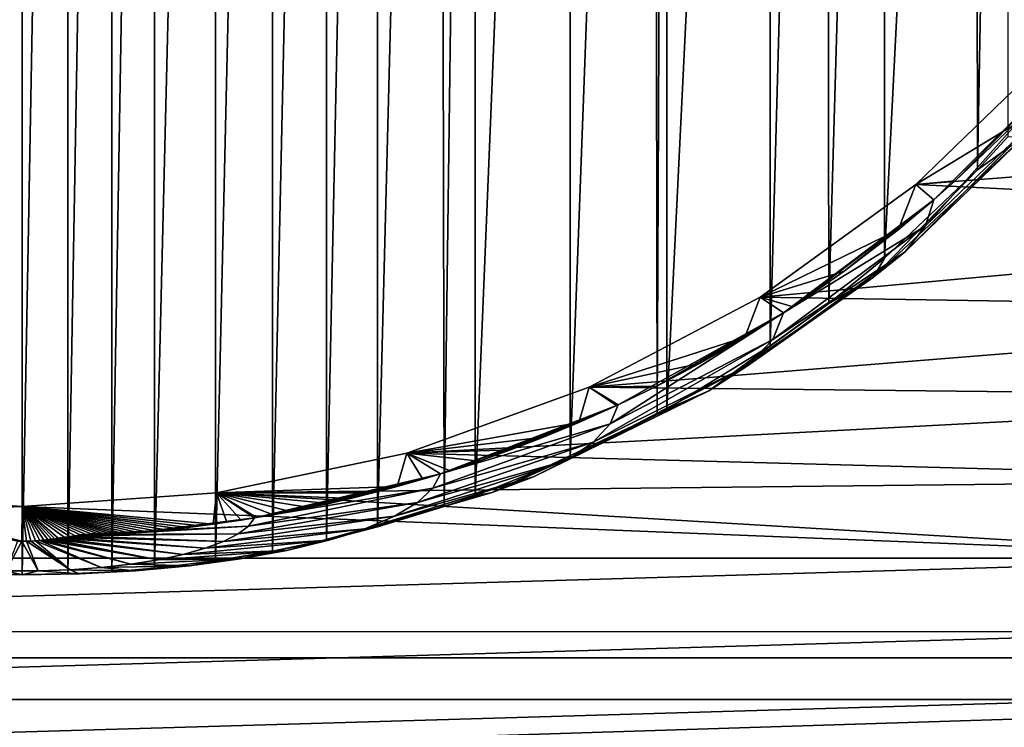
# Model space of a CAD drawing. Header units: metres. Extents: x -23 to 23, y -199 to 23.
# Tile 6 of 112: x -0.02 to 6.78, y -189.48 to -184.59. Entities that reach past the tile are written whole.
import ezdxf

# ---------------------------------------------------------------- set-up
doc = ezdxf.new("R2010")
doc.units = ezdxf.units.M
doc.layers.add('solid_509541_180_SW0001', color=7, linetype='CONTINUOUS')

msp = doc.modelspace()

# ---------------------------------------------------------------- linework, layer by layer
at = {"layer": 'solid_509541_180_SW0001'}
for points in [[(19.316486, -4.761213, 243), (18.993776, -5.918785, 243), (-20.209421, -189, 243)], [(19.316486, -4.761213, 243), (-20.209421, -189, 243), (20.209421, -189, 243)], [(18.993776, -5.918785, 243), (18.601791, -7.054702, 243), (-20.209421, -189, 243)], [(18.601791, -7.054702, 243), (18.141941, -8.164902, 243), (-20.209421, -189, 243)], [(18.141941, -8.164902, 243), (17.615858, -9.2454, 243), (-20.209421, -189, 243)], [(17.615858, -9.2454, 243), (17.025412, -10.292294, 243), (-20.209421, -189, 243)], [(17.025412, -10.292294, 243), (16.372877, -11.301532, 243), (-20.209421, -189, 243)], [(16.372877, -11.301532, 243), (15.660671, -12.269428, 243), (-20.209421, -189, 243)], [(15.660671, -12.269428, 243), (14.891361, -13.19253, 243), (-20.209421, -189, 243)], [(14.891361, -13.19253, 243), (14.067702, -14.067531, 243), (-20.209421, -189, 243)], [(14.067702, -14.067531, 243), (13.192632, -14.891286, 243), (-20.209421, -189, 243)], [(13.192632, -14.891286, 243), (12.269317, -15.660772, 243), (-20.209421, -189, 243)], [(12.269317, -15.660772, 243), (11.301332, -16.373013, 243), (-20.209421, -189, 243)], [(11.301332, -16.373013, 243), (10.292202, -17.025454, 243), (-20.209421, -189, 243)], [(10.292202, -17.025454, 243), (9.245549, -17.61577, 243), (-20.209421, -189, 243)], [(9.245549, -17.61577, 243), (8.165118, -18.141846, 243), (-20.209421, -189, 243)], [(8.165118, -18.141846, 243), (7.054771, -18.601778, 243), (-20.209421, -189, 243)], [(7.054771, -18.601778, 243), (5.918605, -18.993841, 243), (-20.209421, -189, 243)], [(5.918605, -18.993841, 243), (4.76099, -19.316536, 243), (-20.209421, -189, 243)], [(4.76099, -19.316536, 243), (3.586091, -19.568735, 243), (-20.209421, -189, 243)], [(3.586091, -19.568735, 243), (2.39812, -19.749546, 243), (-20.209421, -189, 243)], [(2.39812, -19.749546, 243), (1.201424, -19.858311, 243), (-20.209421, -189, 243)], [(1.201424, -19.858311, 243), (0, -19.894623, 243), (-20.209421, -189, 243)], [(-1.201424, -19.858311, 243), (-20.209421, -189, 243), (0, -19.894623, 243)], [(-0.313974, -188.420212, 227.418289), (-0.313974, -171.110474, 222.780167), (0, -171.104828, 222.778656)], [(-0.313974, -188.420212, 227.418289), (0, -171.104828, 222.778656), (0, -188.425858, 227.419815)], [(0, -188.425858, 227.419815), (0, -171.104828, 222.778656), (0.313974, -171.110474, 222.780167)], [(0, -188.425858, 227.419815), (0.313974, -171.110474, 222.780167), (0.313974, -188.420212, 227.418289)], [(0.313974, -188.420212, 227.418289), (0.313974, -171.110474, 222.780167), (0.617995, -171.125351, 222.784149)], [(0.313974, -188.420212, 227.418289), (0.617995, -171.125351, 222.784149), (0.617995, -188.405319, 227.414307)], [(0.617995, -188.405319, 227.414307), (0.617995, -171.125351, 222.784149), (0.912282, -171.149841, 222.79071)], [(0.617995, -188.405319, 227.414307), (0.912282, -171.149841, 222.79071), (0.912282, -188.380844, 227.407745)], [(0.912282, -188.380844, 227.407745), (0.912282, -171.149841, 222.79071), (1.333201, -171.20108, 222.804443)], [(0.912282, -188.380844, 227.407745), (1.333201, -171.20108, 222.804443), (1.333201, -188.329605, 227.394012)], [(1.333201, -188.329605, 227.394012), (1.333201, -171.20108, 222.804443), (1.728731, -171.267227, 222.822159)], [(1.333201, -188.329605, 227.394012), (1.728731, -171.267227, 222.822159), (1.728731, -188.263458, 227.376297)], [(1.728731, -188.263458, 227.376297), (1.728731, -171.267227, 222.822159), (2.100148, -171.345703, 222.843201)], [(1.728731, -188.263458, 227.376297), (2.100148, -171.345703, 222.843201), (2.100148, -188.184967, 227.35527)], [(2.100148, -188.184967, 227.35527), (2.100148, -171.345703, 222.843201), (2.453262, -171.435333, 222.867218)], [(2.100148, -188.184967, 227.35527), (2.453262, -171.435333, 222.867218), (2.453262, -188.095337, 227.331253)], [(2.453262, -188.095337, 227.331253), (2.453262, -171.435333, 222.867218), (2.879334, -171.563553, 222.901566)], [(2.453262, -188.095337, 227.331253), (2.879334, -171.563553, 222.901566), (2.913568, -187.955841, 227.293869)], [(2.913568, -187.955841, 227.293869), (2.879334, -171.563553, 222.901566), (3.126501, -171.648376, 222.924301)], [(2.913568, -187.955841, 227.293869), (3.126501, -171.648376, 222.924301), (3.126501, -187.882294, 227.274155)], [(3.126501, -187.882294, 227.274155), (3.126501, -171.648376, 222.924301), (3.782553, -171.913269, 222.99527)], [(3.126501, -187.882294, 227.274155), (3.782553, -171.913269, 222.99527), (3.782553, -187.617416, 227.203186)], [(3.782553, -187.617416, 227.203186), (3.782553, -171.913269, 222.99527), (4.355331, -172.195129, 223.070801)], [(3.782553, -187.617416, 227.203186), (4.355331, -172.195129, 223.070801), (4.383064, -187.320618, 227.123657)], [(4.383064, -187.320618, 227.123657), (4.355331, -172.195129, 223.070801), (4.45154, -172.247528, 223.084839)], [(4.383064, -187.320618, 227.123657), (4.45154, -172.247528, 223.084839), (4.45154, -187.283142, 227.113617)], [(4.45154, -187.283142, 227.113617), (4.45154, -172.247528, 223.084839), (5.164433, -172.685623, 223.202225)], [(4.45154, -187.283142, 227.113617), (5.164433, -172.685623, 223.202225), (5.164433, -186.845062, 226.996231)], [(5.164433, -186.845062, 226.996231), (5.164433, -172.685623, 223.202225), (5.546348, -172.960815, 223.27597)], [(5.164433, -186.845062, 226.996231), (5.546348, -172.960815, 223.27597), (5.568569, -186.552963, 226.917969)], [(5.568569, -186.552963, 226.917969), (5.546348, -172.960815, 223.27597), (5.953905, -173.29039, 223.364273)], [(5.568569, -186.552963, 226.917969), (5.953905, -173.29039, 223.364273), (5.953905, -186.240295, 226.834183)], [(5.953905, -186.240295, 226.834183), (5.953905, -173.29039, 223.364273), (6.57629, -173.879196, 223.522049)], [(5.953905, -186.240295, 226.834183), (6.57629, -173.879196, 223.522049), (6.595686, -185.631195, 226.670975)], [(6.595686, -185.631195, 226.670975), (6.57629, -173.879196, 223.522049), (6.805941, -174.127548, 223.588593)], [(6.595686, -185.631195, 226.670975), (6.805941, -174.127548, 223.588593), (6.805941, -185.403137, 226.609879)], [(6.170721, -185.731552, 230.347565), (7.121356, -184.813293, 230.101517), (11.426893, -185.323502, 230.238235)], [(6.843549, -185.321808, 229.38887), (7.121356, -184.813293, 230.101517), (6.170721, -185.731552, 230.347565)], [(6.236128, -186.017639, 228.844513), (7.215035, -184.919479, 229.281052), (6.294045, -185.83873, 229.527359)], [(6.236128, -186.017639, 228.844513), (7.128846, -185.160095, 228.383072), (7.215035, -184.919479, 229.281052)], [(6.294045, -185.83873, 229.527359), (7.215035, -184.919479, 229.281052), (6.441977, -185.707703, 229.492249)], [(6.441977, -185.707703, 229.492249), (7.215035, -184.919479, 229.281052), (6.843549, -185.321808, 229.38887)], [(6.095058, -186.197311, 228.173996), (6.923398, -185.395813, 227.503387), (7.128846, -185.160095, 228.383072)], [(6.236128, -186.017639, 228.844513), (6.095058, -186.197311, 228.173996), (7.128846, -185.160095, 228.383072)], [(6.441977, -185.707703, 229.492249), (6.843549, -185.321808, 229.38887), (6.170721, -185.731552, 230.347565)], [(6.170721, -185.731552, 230.347565), (11.426893, -185.323502, 230.238235), (11.008819, -185.971146, 230.411774)], [(5.876971, -186.37175, 227.52301), (6.595686, -185.631195, 226.670975), (6.923398, -185.395813, 227.503387)], [(6.095058, -186.197311, 228.173996), (5.876971, -186.37175, 227.52301), (6.923398, -185.395813, 227.503387)], [(6.923398, -185.395813, 227.503387), (6.595686, -185.631195, 226.670975), (6.805941, -185.403137, 226.609879)], [(5.876971, -186.37175, 227.52301), (5.953905, -186.240295, 226.834183), (6.595686, -185.631195, 226.670975)], [(5.094312, -186.509872, 230.556122), (6.170721, -185.731552, 230.347565), (11.008819, -185.971146, 230.411774)], [(6.047721, -186.044968, 229.582611), (6.170721, -185.731552, 230.347565), (5.094312, -186.509872, 230.556122)], [(6.047721, -186.044968, 229.582611), (6.294045, -185.83873, 229.527359), (6.170721, -185.731552, 230.347565)], [(6.294045, -185.83873, 229.527359), (6.441977, -185.707703, 229.492249), (6.170721, -185.731552, 230.347565)], [(5.256146, -186.619385, 229.736511), (6.294045, -185.83873, 229.527359), (5.322013, -186.576233, 229.72496)], [(6.236128, -186.017639, 228.844513), (6.294045, -185.83873, 229.527359), (5.256146, -186.619385, 229.736511)], [(5.322013, -186.576233, 229.72496), (6.294045, -185.83873, 229.527359), (5.675205, -186.330978, 229.659241)], [(5.675205, -186.330978, 229.659241), (6.294045, -185.83873, 229.527359), (6.047721, -186.044968, 229.582611)], [(5.094312, -186.509872, 230.556122), (11.008819, -185.971146, 230.411774), (10.548285, -186.596863, 230.579437)], [(5.675205, -186.330978, 229.659241), (6.047721, -186.044968, 229.582611), (5.094312, -186.509872, 230.556122)], [(5.181709, -186.80336, 229.044296), (6.236128, -186.017639, 228.844513), (5.256146, -186.619385, 229.736511)], [(5.181709, -186.80336, 229.044296), (6.095058, -186.197311, 228.173996), (6.236128, -186.017639, 228.844513)], [(5.008071, -186.984268, 228.369171), (5.876971, -186.37175, 227.52301), (6.095058, -186.197311, 228.173996)], [(5.181709, -186.80336, 229.044296), (5.008071, -186.984268, 228.369171), (6.095058, -186.197311, 228.173996)], [(5.876971, -186.37175, 227.52301), (5.568569, -186.552963, 226.917969), (5.953905, -186.240295, 226.834183)], [(5.322013, -186.576233, 229.72496), (5.675205, -186.330978, 229.659241), (5.094312, -186.509872, 230.556122)], [(4.740626, -187.157333, 227.723282), (5.568569, -186.552963, 226.917969), (5.876971, -186.37175, 227.52301)], [(5.008071, -186.984268, 228.369171), (4.740626, -187.157333, 227.723282), (5.876971, -186.37175, 227.52301)], [(3.91442, -187.132187, 230.72287), (5.094312, -186.509872, 230.556122), (10.548285, -186.596863, 230.579437)], [(4.988724, -186.786713, 229.781342), (5.094312, -186.509872, 230.556122), (3.91442, -187.132187, 230.72287)], [(4.740626, -187.157333, 227.723282), (5.164433, -186.845062, 226.996231), (5.568569, -186.552963, 226.917969)], [(4.988724, -186.786713, 229.781342), (5.256146, -186.619385, 229.736511), (5.094312, -186.509872, 230.556122)], [(5.256146, -186.619385, 229.736511), (5.322013, -186.576233, 229.72496), (5.094312, -186.509872, 230.556122)], [(3.91442, -187.132187, 230.72287), (10.548285, -186.596863, 230.579437), (10.046751, -187.197723, 230.740433)], [(4.059079, -187.383713, 229.419556), (5.256146, -186.619385, 229.736511), (4.114374, -187.253448, 229.906509)], [(4.059079, -187.383713, 229.419556), (5.181709, -186.80336, 229.044296), (5.256146, -186.619385, 229.736511)], [(4.114374, -187.253448, 229.906509), (5.256146, -186.619385, 229.736511), (4.38048, -187.123657, 229.871674)], [(4.38048, -187.123657, 229.871674), (5.256146, -186.619385, 229.736511), (4.675257, -186.967621, 229.829819)], [(4.675257, -186.967621, 229.829819), (5.256146, -186.619385, 229.736511), (4.988724, -186.786713, 229.781342)], [(4.675257, -186.967621, 229.829819), (4.988724, -186.786713, 229.781342), (3.91442, -187.132187, 230.72287)], [(3.941831, -187.511398, 228.942993), (5.008071, -186.984268, 228.369171), (5.181709, -186.80336, 229.044296)], [(4.059079, -187.383713, 229.419556), (3.941831, -187.511398, 228.942993), (5.181709, -186.80336, 229.044296)], [(4.740626, -187.157333, 227.723282), (4.45154, -187.283142, 227.113617), (5.164433, -186.845062, 226.996231)], [(3.764854, -187.634399, 228.483963), (4.740626, -187.157333, 227.723282), (5.008071, -186.984268, 228.369171)], [(3.941831, -187.511398, 228.942993), (3.764854, -187.634399, 228.483963), (5.008071, -186.984268, 228.369171)], [(4.38048, -187.123657, 229.871674), (4.675257, -186.967621, 229.829819), (3.91442, -187.132187, 230.72287)], [(2.65481, -187.585999, 230.844467), (3.91442, -187.132187, 230.72287), (10.046751, -187.197723, 230.740433)], [(3.843353, -187.375397, 229.939255), (3.91442, -187.132187, 230.72287), (2.65481, -187.585999, 230.844467)], [(3.530831, -187.750839, 228.049408), (4.383064, -187.320618, 227.123657), (4.740626, -187.157333, 227.723282)], [(3.764854, -187.634399, 228.483963), (3.530831, -187.750839, 228.049408), (4.740626, -187.157333, 227.723282)], [(3.843353, -187.375397, 229.939255), (4.103383, -187.258591, 229.907898), (3.91442, -187.132187, 230.72287)], [(4.114374, -187.253448, 229.906509), (4.38048, -187.123657, 229.871674), (3.91442, -187.132187, 230.72287)], [(4.103383, -187.258591, 229.907898), (4.114374, -187.253448, 229.906509), (3.91442, -187.132187, 230.72287)], [(4.740626, -187.157333, 227.723282), (4.383064, -187.320618, 227.123657), (4.45154, -187.283142, 227.113617)], [(2.65481, -187.585999, 230.844467), (10.046751, -187.197723, 230.740433), (9.506006, -187.770523, 230.893906)], [(2.888215, -187.728806, 230.033981), (4.114374, -187.253448, 229.906509), (2.954391, -187.707993, 230.028275)], [(4.059079, -187.383713, 229.419556), (4.114374, -187.253448, 229.906509), (2.888215, -187.728806, 230.033981)], [(2.954391, -187.707993, 230.028275), (4.114374, -187.253448, 229.906509), (3.155827, -187.641327, 230.01033)], [(3.155827, -187.641327, 230.01033), (4.114374, -187.253448, 229.906509), (3.370628, -187.564713, 229.989883)], [(3.370628, -187.564713, 229.989883), (4.114374, -187.253448, 229.906509), (3.599535, -187.476654, 229.9664)], [(3.599535, -187.476654, 229.9664), (4.114374, -187.253448, 229.906509), (3.843353, -187.375397, 229.939255)], [(3.843353, -187.375397, 229.939255), (4.114374, -187.253448, 229.906509), (4.103383, -187.258591, 229.907898)], [(3.243307, -187.858948, 227.645905), (3.782553, -187.617416, 227.203186), (4.383064, -187.320618, 227.123657)], [(3.530831, -187.750839, 228.049408), (3.243307, -187.858948, 227.645905), (4.383064, -187.320618, 227.123657)], [(3.599535, -187.476654, 229.9664), (3.843353, -187.375397, 229.939255), (2.65481, -187.585999, 230.844467)], [(2.835648, -187.829681, 229.655594), (4.059079, -187.383713, 229.419556), (2.888215, -187.728806, 230.033981)], [(2.835648, -187.829681, 229.655594), (3.941831, -187.511398, 228.942993), (4.059079, -187.383713, 229.419556)], [(3.370628, -187.564713, 229.989883), (3.599535, -187.476654, 229.9664), (2.65481, -187.585999, 230.844467)], [(3.155827, -187.641327, 230.01033), (3.370628, -187.564713, 229.989883), (2.65481, -187.585999, 230.844467)], [(2.728775, -187.928146, 229.288147), (3.764854, -187.634399, 228.483963), (3.941831, -187.511398, 228.942993)], [(2.835648, -187.829681, 229.655594), (2.728775, -187.928146, 229.288147), (3.941831, -187.511398, 228.942993)], [(1.340925, -187.862076, 230.918442), (2.65481, -187.585999, 230.844467), (9.506006, -187.770523, 230.893906)], [(2.587963, -187.816833, 230.0578), (2.65481, -187.585999, 230.844467), (1.340925, -187.862076, 230.918442)], [(2.571124, -188.021912, 228.938171), (3.530831, -187.750839, 228.049408), (3.764854, -187.634399, 228.483963)], [(2.728775, -187.928146, 229.288147), (2.571124, -188.021912, 228.938171), (3.764854, -187.634399, 228.483963)], [(2.587963, -187.816833, 230.0578), (2.765418, -187.766037, 230.044266), (2.65481, -187.585999, 230.844467)], [(2.954391, -187.707993, 230.028275), (3.155827, -187.641327, 230.01033), (2.65481, -187.585999, 230.844467)], [(2.888215, -187.728806, 230.033981), (2.954391, -187.707993, 230.028275), (2.65481, -187.585999, 230.844467)], [(2.765418, -187.766037, 230.044266), (2.888215, -187.728806, 230.033981), (2.65481, -187.585999, 230.844467)], [(3.243307, -187.858948, 227.645905), (3.126501, -187.882294, 227.274155), (3.782553, -187.617416, 227.203186)], [(0, -187.954697, 230.943268), (-8.92271, -188.310883, 231.038696), (-9.502066, -187.768417, 230.893341)], [(-1.340925, -187.862076, 230.918442), (0, -187.954697, 230.943268), (-9.502066, -187.768417, 230.893341)], [(1.340925, -187.862076, 230.918442), (9.506006, -187.770523, 230.893906), (8.928085, -188.312317, 231.039093)], [(1.604201, -188.034088, 230.115555), (2.888215, -187.728806, 230.033981), (1.617998, -188.031769, 230.114975)], [(2.835648, -187.829681, 229.655594), (2.888215, -187.728806, 230.033981), (1.604201, -188.034088, 230.115555)], [(1.617998, -188.031769, 230.114975), (2.888215, -187.728806, 230.033981), (1.731411, -188.011826, 230.11026)], [(1.731411, -188.011826, 230.11026), (2.888215, -187.728806, 230.033981), (1.852241, -187.988922, 230.105316)], [(1.852241, -187.988922, 230.105316), (2.888215, -187.728806, 230.033981), (1.981159, -187.963043, 230.098389)], [(1.981159, -187.963043, 230.098389), (2.888215, -187.728806, 230.033981), (2.118673, -187.93367, 230.0896)], [(2.118673, -187.93367, 230.0896), (2.888215, -187.728806, 230.033981), (2.265249, -187.900116, 230.079391)], [(2.265249, -187.900116, 230.079391), (2.888215, -187.728806, 230.033981), (2.421438, -187.861298, 230.069305)], [(2.365628, -188.109268, 228.612167), (3.243307, -187.858948, 227.645905), (3.530831, -187.750839, 228.049408)], [(2.571124, -188.021912, 228.938171), (2.365628, -188.109268, 228.612167), (3.530831, -187.750839, 228.049408)], [(2.421438, -187.861298, 230.069305), (2.888215, -187.728806, 230.033981), (2.587963, -187.816833, 230.0578)], [(2.587963, -187.816833, 230.0578), (2.888215, -187.728806, 230.033981), (2.765418, -187.766037, 230.044266)], [(2.421438, -187.861298, 230.069305), (2.587963, -187.816833, 230.0578), (1.340925, -187.862076, 230.918442)], [(1.56185, -188.090607, 229.904358), (2.835648, -187.829681, 229.655594), (1.604201, -188.034088, 230.115555)], [(1.56185, -188.090607, 229.904358), (2.728775, -187.928146, 229.288147), (2.835648, -187.829681, 229.655594)], [(-0.00264, -188.194672, 230.04776), (0, -187.954697, 230.943268), (-1.340925, -187.862076, 230.918442)], [(-0.033304, -188.194305, 230.048874), (-0.00264, -188.194672, 230.04776), (-1.340925, -187.862076, 230.918442)], [(0, -187.954697, 230.943268), (1.340925, -187.862076, 230.918442), (8.928085, -188.312317, 231.039093)], [(1.317432, -188.077606, 230.127045), (1.340925, -187.862076, 230.918442), (0, -187.954697, 230.943268)], [(1.317432, -188.077606, 230.127045), (1.411508, -188.06424, 230.123718), (1.340925, -187.862076, 230.918442)], [(2.265249, -187.900116, 230.079391), (2.421438, -187.861298, 230.069305), (1.340925, -187.862076, 230.918442)], [(2.118673, -187.93367, 230.0896), (2.265249, -187.900116, 230.079391), (1.340925, -187.862076, 230.918442)], [(1.981159, -187.963043, 230.098389), (2.118673, -187.93367, 230.0896), (1.340925, -187.862076, 230.918442)], [(1.852241, -187.988922, 230.105316), (1.981159, -187.963043, 230.098389), (1.340925, -187.862076, 230.918442)], [(1.731411, -188.011826, 230.11026), (1.852241, -187.988922, 230.105316), (1.340925, -187.862076, 230.918442)], [(1.617998, -188.031769, 230.114975), (1.731411, -188.011826, 230.11026), (1.340925, -187.862076, 230.918442)], [(1.604201, -188.034088, 230.115555), (1.617998, -188.031769, 230.114975), (1.340925, -187.862076, 230.918442)], [(1.511515, -188.049118, 230.119492), (1.604201, -188.034088, 230.115555), (1.340925, -187.862076, 230.918442)], [(1.411508, -188.06424, 230.123718), (1.511515, -188.049118, 230.119492), (1.340925, -187.862076, 230.918442)], [(2.116113, -188.188568, 228.316208), (2.913568, -187.955841, 227.293869), (3.243307, -187.858948, 227.645905)], [(2.365628, -188.109268, 228.612167), (2.116113, -188.188568, 228.316208), (3.243307, -187.858948, 227.645905)], [(3.243307, -187.858948, 227.645905), (2.913568, -187.955841, 227.293869), (3.126501, -187.882294, 227.274155)], [(0, -187.954697, 230.943268), (8.928085, -188.312317, 231.039093), (-8.92271, -188.310883, 231.038696)], [(-0.00264, -188.194672, 230.04776), (0.028372, -188.194427, 230.048477), (0, -187.954697, 230.943268)], [(1.228914, -188.089294, 230.130051), (1.317432, -188.077606, 230.127045), (0, -187.954697, 230.943268)], [(1.145684, -188.099442, 230.133041), (1.228914, -188.089294, 230.130051), (0, -187.954697, 230.943268)], [(1.06748, -188.108139, 230.136292), (1.145684, -188.099442, 230.133041), (0, -187.954697, 230.943268)], [(0.993997, -188.116058, 230.138016), (1.06748, -188.108139, 230.136292), (0, -187.954697, 230.943268)], [(0.925126, -188.123322, 230.138123), (0.993997, -188.116058, 230.138016), (0, -187.954697, 230.943268)], [(0.86081, -188.129868, 230.137344), (0.925126, -188.123322, 230.138123), (0, -187.954697, 230.943268)], [(0.801062, -188.135223, 230.137802), (0.86081, -188.129868, 230.137344), (0, -187.954697, 230.943268)], [(0.745747, -188.139221, 230.140503), (0.801062, -188.135223, 230.137802), (0, -187.954697, 230.943268)], [(0.69445, -188.141251, 230.148102), (0.745747, -188.139221, 230.140503), (0, -187.954697, 230.943268)], [(0.646672, -188.141083, 230.16188), (0.69445, -188.141251, 230.148102), (0, -187.954697, 230.943268)], [(0.601403, -188.140762, 230.174698), (0.646672, -188.141083, 230.16188), (0, -187.954697, 230.943268)], [(0.558121, -188.141037, 230.18399), (0.601403, -188.140762, 230.174698), (0, -187.954697, 230.943268)], [(0.516522, -188.142288, 230.188492), (0.558121, -188.141037, 230.18399), (0, -187.954697, 230.943268)], [(0.476383, -188.14473, 230.187576), (0.516522, -188.142288, 230.188492), (0, -187.954697, 230.943268)], [(0.437734, -188.14801, 230.182556), (0.476383, -188.14473, 230.187576), (0, -187.954697, 230.943268)], [(0.400445, -188.152039, 230.17395), (0.437734, -188.14801, 230.182556), (0, -187.954697, 230.943268)], [(0.364138, -188.156723, 230.162201), (0.400445, -188.152039, 230.17395), (0, -187.954697, 230.943268)], [(0.327937, -188.162018, 230.147568), (0.364138, -188.156723, 230.162201), (0, -187.954697, 230.943268)], [(0.289679, -188.167938, 230.13031), (0.327937, -188.162018, 230.147568), (0, -187.954697, 230.943268)], [(0.247885, -188.174362, 230.110901), (0.289679, -188.167938, 230.13031), (0, -187.954697, 230.943268)], [(0.225182, -188.177765, 230.100418), (0.247885, -188.174362, 230.110901), (0, -187.954697, 230.943268)], [(0.201138, -188.181091, 230.090103), (0.225182, -188.177765, 230.100418), (0, -187.954697, 230.943268)], [(0.175528, -188.184265, 230.080261), (0.201138, -188.181091, 230.090103), (0, -187.954697, 230.943268)], [(0.148456, -188.187302, 230.070724), (0.175528, -188.184265, 230.080261), (0, -187.954697, 230.943268)], [(0.120136, -188.189896, 230.062607), (0.148456, -188.187302, 230.070724), (0, -187.954697, 230.943268)], [(0.090255, -188.191956, 230.056198), (0.120136, -188.189896, 230.062607), (0, -187.954697, 230.943268)], [(0.059245, -188.193512, 230.051331), (0.090255, -188.191956, 230.056198), (0, -187.954697, 230.943268)], [(0.028372, -188.194427, 230.048477), (0.059245, -188.193512, 230.051331), (0, -187.954697, 230.943268)], [(1.489511, -188.145126, 229.700912), (2.571124, -188.021912, 228.938171), (2.728775, -187.928146, 229.288147)], [(1.56185, -188.090607, 229.904358), (1.489511, -188.145126, 229.700912), (2.728775, -187.928146, 229.288147)], [(1.827221, -188.258347, 228.055801), (2.453262, -188.095337, 227.331253), (2.913568, -187.955841, 227.293869)], [(2.116113, -188.188568, 228.316208), (1.827221, -188.258347, 228.055801), (2.913568, -187.955841, 227.293869)], [(0.801062, -188.135223, 230.137802), (1.604201, -188.034088, 230.115555), (0.86081, -188.129868, 230.137344)], [(1.56185, -188.090607, 229.904358), (1.604201, -188.034088, 230.115555), (0.801062, -188.135223, 230.137802)], [(0.86081, -188.129868, 230.137344), (1.604201, -188.034088, 230.115555), (0.925126, -188.123322, 230.138123)], [(0.925126, -188.123322, 230.138123), (1.604201, -188.034088, 230.115555), (0.993997, -188.116058, 230.138016)], [(0.993997, -188.116058, 230.138016), (1.604201, -188.034088, 230.115555), (1.06748, -188.108139, 230.136292)], [(1.06748, -188.108139, 230.136292), (1.604201, -188.034088, 230.115555), (1.145684, -188.099442, 230.133041)], [(1.145684, -188.099442, 230.133041), (1.604201, -188.034088, 230.115555), (1.228914, -188.089294, 230.130051)], [(1.228914, -188.089294, 230.130051), (1.604201, -188.034088, 230.115555), (1.317432, -188.077606, 230.127045)], [(1.317432, -188.077606, 230.127045), (1.604201, -188.034088, 230.115555), (1.411508, -188.06424, 230.123718)], [(1.388919, -188.196548, 229.508987), (2.365628, -188.109268, 228.612167), (2.571124, -188.021912, 228.938171)], [(1.489511, -188.145126, 229.700912), (1.388919, -188.196548, 229.508987), (2.571124, -188.021912, 228.938171)], [(1.411508, -188.06424, 230.123718), (1.604201, -188.034088, 230.115555), (1.511515, -188.049118, 230.119492)], [(1.56185, -188.090607, 229.904358), (0.476383, -188.14473, 230.187576), (0.437734, -188.14801, 230.182556)], [(1.56185, -188.090607, 229.904358), (0.437734, -188.14801, 230.182556), (1.489511, -188.145126, 229.700912)], [(1.56185, -188.090607, 229.904358), (0.516522, -188.142288, 230.188492), (0.476383, -188.14473, 230.187576)], [(1.56185, -188.090607, 229.904358), (0.558121, -188.141037, 230.18399), (0.516522, -188.142288, 230.188492)], [(1.56185, -188.090607, 229.904358), (0.69445, -188.141251, 230.148102), (0.558121, -188.141037, 230.18399)], [(1.56185, -188.090607, 229.904358), (0.745747, -188.139221, 230.140503), (0.69445, -188.141251, 230.148102)], [(1.56185, -188.090607, 229.904358), (0.801062, -188.135223, 230.137802), (0.745747, -188.139221, 230.140503)], [(1.261983, -188.243912, 229.332245), (2.116113, -188.188568, 228.316208), (2.365628, -188.109268, 228.612167)], [(1.388919, -188.196548, 229.508987), (1.261983, -188.243912, 229.332245), (2.365628, -188.109268, 228.612167)], [(1.827221, -188.258347, 228.055801), (2.100148, -188.184967, 227.35527), (2.453262, -188.095337, 227.331253)], [(0.749398, -188.353104, 228.924744), (0.148456, -188.187302, 230.070724), (0.120136, -188.189896, 230.062607)], [(0.939161, -188.322937, 229.037323), (0.175528, -188.184265, 230.080261), (0.148456, -188.187302, 230.070724)], [(0.939161, -188.322937, 229.037323), (0.148456, -188.187302, 230.070724), (0.749398, -188.353104, 228.924744)], [(0.939161, -188.322937, 229.037323), (0.201138, -188.181091, 230.090103), (0.175528, -188.184265, 230.080261)], [(1.11111, -188.286301, 229.174026), (0.225182, -188.177765, 230.100418), (0.201138, -188.181091, 230.090103)], [(1.11111, -188.286301, 229.174026), (0.201138, -188.181091, 230.090103), (0.939161, -188.322937, 229.037323)], [(1.11111, -188.286301, 229.174026), (0.247885, -188.174362, 230.110901), (0.225182, -188.177765, 230.100418)], [(1.261983, -188.243912, 229.332245), (0.289679, -188.167938, 230.13031), (0.247885, -188.174362, 230.110901)], [(1.261983, -188.243912, 229.332245), (0.247885, -188.174362, 230.110901), (1.11111, -188.286301, 229.174026)], [(1.388919, -188.196548, 229.508987), (0.327937, -188.162018, 230.147568), (0.289679, -188.167938, 230.13031)], [(1.388919, -188.196548, 229.508987), (0.289679, -188.167938, 230.13031), (1.261983, -188.243912, 229.332245)], [(1.388919, -188.196548, 229.508987), (0.364138, -188.156723, 230.162201), (0.327937, -188.162018, 230.147568)], [(1.489511, -188.145126, 229.700912), (0.400445, -188.152039, 230.17395), (0.364138, -188.156723, 230.162201)], [(1.489511, -188.145126, 229.700912), (0.364138, -188.156723, 230.162201), (1.388919, -188.196548, 229.508987)], [(1.489511, -188.145126, 229.700912), (0.437734, -188.14801, 230.182556), (0.400445, -188.152039, 230.17395)], [(0.558121, -188.141037, 230.18399), (0.69445, -188.141251, 230.148102), (0.601403, -188.140762, 230.174698)], [(0.601403, -188.140762, 230.174698), (0.69445, -188.141251, 230.148102), (0.646672, -188.141083, 230.16188)], [(1.11111, -188.286301, 229.174026), (1.827221, -188.258347, 228.055801), (2.116113, -188.188568, 228.316208)], [(1.261983, -188.243912, 229.332245), (1.11111, -188.286301, 229.174026), (2.116113, -188.188568, 228.316208)], [(1.504328, -188.317291, 227.8358), (1.728731, -188.263458, 227.376297), (2.100148, -188.184967, 227.35527)], [(1.827221, -188.258347, 228.055801), (1.504328, -188.317291, 227.8358), (2.100148, -188.184967, 227.35527)], [(-0.112203, -188.39975, 228.750641), (-0.00264, -188.194672, 230.04776), (-0.033304, -188.194305, 230.048874)], [(0.110496, -188.39978, 228.750519), (-0.00264, -188.194672, 230.04776), (-0.112203, -188.39975, 228.750641)], [(0.110496, -188.39978, 228.750519), (0.028372, -188.194427, 230.048477), (-0.00264, -188.194672, 230.04776)], [(0.331098, -188.391891, 228.779968), (0.059245, -188.193512, 230.051331), (0.028372, -188.194427, 230.048477)], [(0.331098, -188.391891, 228.779968), (0.028372, -188.194427, 230.048477), (0.110496, -188.39978, 228.750519)], [(0.331098, -188.391891, 228.779968), (0.090255, -188.191956, 230.056198), (0.059245, -188.193512, 230.051331)], [(0.545421, -188.376236, 228.838409), (0.120136, -188.189896, 230.062607), (0.090255, -188.191956, 230.056198)], [(0.545421, -188.376236, 228.838409), (0.090255, -188.191956, 230.056198), (0.331098, -188.391891, 228.779968)], [(0.749398, -188.353104, 228.924744), (0.120136, -188.189896, 230.062607), (0.545421, -188.376236, 228.838409)], [(-8.309732, -188.818359, 231.174683), (-8.92271, -188.310883, 231.038696), (8.928085, -188.312317, 231.039093)], [(-8.309732, -188.818359, 231.174683), (8.928085, -188.312317, 231.039093), (8.31614, -188.819656, 231.175034)], [(0.749398, -188.353104, 228.924744), (1.153441, -188.364319, 227.660294), (1.504328, -188.317291, 227.8358)], [(0.939161, -188.322937, 229.037323), (0.749398, -188.353104, 228.924744), (1.504328, -188.317291, 227.8358)], [(0.939161, -188.322937, 229.037323), (1.504328, -188.317291, 227.8358), (1.827221, -188.258347, 228.055801)], [(1.11111, -188.286301, 229.174026), (0.939161, -188.322937, 229.037323), (1.827221, -188.258347, 228.055801)], [(1.153441, -188.364319, 227.660294), (1.333201, -188.329605, 227.394012), (1.728731, -188.263458, 227.376297)], [(1.504328, -188.317291, 227.8358), (1.153441, -188.364319, 227.660294), (1.728731, -188.263458, 227.376297)], [(0.331098, -188.391891, 228.779968), (0.110496, -188.39978, 228.750519), (0.394206, -188.419342, 227.454941)], [(0.545421, -188.376236, 228.838409), (0.331098, -188.391891, 228.779968), (0.781091, -188.398544, 227.532547)], [(0.331098, -188.391891, 228.779968), (0.394206, -188.419342, 227.454941), (0.781091, -188.398544, 227.532547)], [(0.749398, -188.353104, 228.924744), (0.545421, -188.376236, 228.838409), (1.153441, -188.364319, 227.660294)], [(0.545421, -188.376236, 228.838409), (0.781091, -188.398544, 227.532547), (1.153441, -188.364319, 227.660294)], [(0.781091, -188.398544, 227.532547), (0.617995, -188.405319, 227.414307), (0.912282, -188.380844, 227.407745)], [(1.153441, -188.364319, 227.660294), (0.781091, -188.398544, 227.532547), (0.912282, -188.380844, 227.407745)], [(1.153441, -188.364319, 227.660294), (0.912282, -188.380844, 227.407745), (1.333201, -188.329605, 227.394012)], [(-0.112203, -188.39975, 228.750641), (-0.394234, -188.419342, 227.454941), (-0.000014, -188.426315, 227.428909)], [(-0.000014, -188.426315, 227.428909), (-0.394234, -188.419342, 227.454941), (-0.313974, -188.420212, 227.418289)], [(-0.000014, -188.426315, 227.428909), (-0.313974, -188.420212, 227.418289), (0, -188.425858, 227.419815)], [(0.110496, -188.39978, 228.750519), (-0.112203, -188.39975, 228.750641), (-0.000014, -188.426315, 227.428909)], [(0.110496, -188.39978, 228.750519), (-0.000014, -188.426315, 227.428909), (0.394206, -188.419342, 227.454941)], [(0.394206, -188.419342, 227.454941), (-0.000014, -188.426315, 227.428909), (0.313974, -188.420212, 227.418289)], [(-0.000014, -188.426315, 227.428909), (0, -188.425858, 227.419815), (0.313974, -188.420212, 227.418289)], [(0.394206, -188.419342, 227.454941), (0.313974, -188.420212, 227.418289), (0.617995, -188.405319, 227.414307)], [(0.781091, -188.398544, 227.532547), (0.394206, -188.419342, 227.454941), (0.617995, -188.405319, 227.414307)], [(-7.667282, -189.287598, 231.300415), (-8.309732, -188.818359, 231.174683), (8.31614, -188.819656, 231.175034)], [(-7.667282, -189.287598, 231.300415), (8.31614, -188.819656, 231.175034), (7.67481, -189.288803, 231.300735)], [(-20.209421, -189, 243), (-20.11816, -190.278244, 243), (20.209421, -189, 243)], [(-20.11816, -190.278244, 243), (20.120251, -190.262665, 243), (20.209421, -189, 243)], [(-6.999511, -189.716263, 231.415268), (-7.667282, -189.287598, 231.300415), (7.67481, -189.288803, 231.300735)], [(-6.999511, -189.716263, 231.415268), (7.67481, -189.288803, 231.300735), (7.008905, -189.71701, 231.415466)]]:
    msp.add_3dface(points, dxfattribs=at)

doc.saveas('drawing.dxf')
